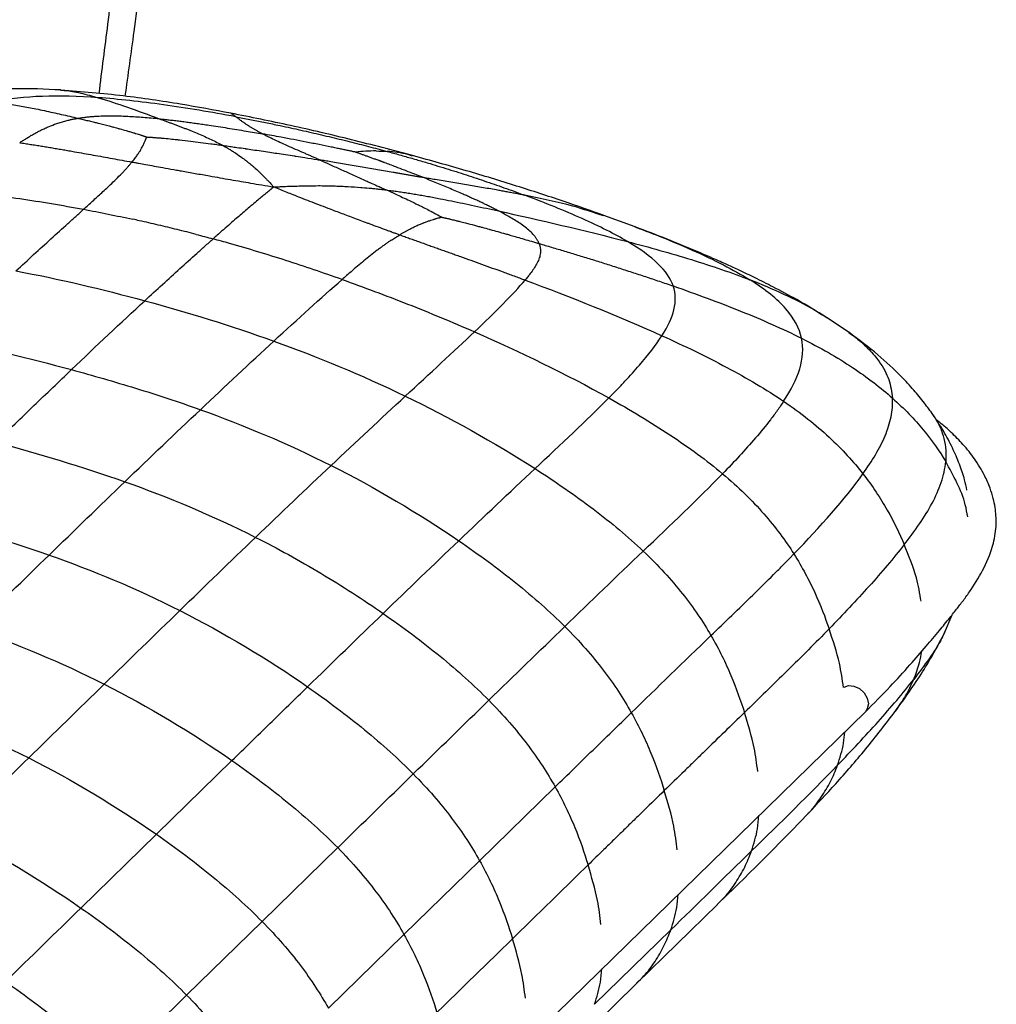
# Paper-space layout '_Trimetric' of a CAD drawing. Header units: millimetres. Extents: x -826 to 1033, y -202 to 1013.
# Tile 18 of 19: x 884 to 1033, y 338 to 489. Entities that reach past the tile are written whole.
import ezdxf

# ---------------------------------------------------------------- set-up
doc = ezdxf.new("R2010")
doc.units = ezdxf.units.MM

psp = doc.layouts.new('_Trimetric')

# ---------------------------------------------------------------- linework, layer by layer
at = {"color": 7, "linetype": 'Continuous', "lineweight": 25}
for p, q in [((889.95, 478.41), (890.05, 478.4)), ((943.86, 468.34), (943.13, 468.58)), ((977.95, 457.5), (973.16, 459.24)), ((977.87, 457.5), (978.28, 457.35)), ((1007.31, 443.52), (1007.18, 443.6)), ((1010.69, 441.31), (1007.25, 443.62)), ((1025.32, 395.34), (1026.46, 398.09)), ((799.64, 174.84), (1013.19, 383.26)), ((916.22, 375.79), (904.65, 364.5)), ((965.7, 371.75), (954.12, 360.45)), ((904.65, 364.5), (893.09, 353.21)), ((932.4, 362.45), (920.83, 351.15)), ((954.12, 360.45), (942.55, 349.16)), ((990.51, 353.77), (991.01, 354.27)), ((978.2, 341.68), (990.54, 353.74)), ((920.83, 351.15), (909.28, 339.87)), ((983.4, 349.87), (971.71, 338.47)), ((942.55, 349.16), (930.98, 337.87)), ((966.52, 330.28), (978.2, 341.68)), ((909.28, 339.87), (897.74, 328.61))]:
    psp.add_line(p, q, dxfattribs=at)
at = {"color": 7, "linetype": 'Continuous', "lineweight": 25, "flags": 128}
for points in [[(1009.95, 387.04), (1010.59, 387.26), (1011.44, 387.19)], [(1011.44, 387.19), (1012.29, 386.8), (1013, 386.14), (1013.48, 385.32), (1013.65, 384.45), (1013.48, 383.68), (1013.19, 383.26)], [(970.73, 359.8), (968.98, 358.09), (965.48, 354.67), (962.32, 351.59), (959.16, 348.51)], [(959.16, 348.51), (956.75, 346.15), (952.17, 341.68), (951.45, 340.98), (948.59, 338.19), (947.59, 337.21)]]:
    psp.add_lwpolyline(points, dxfattribs=at)
at = {"color": 7, "linetype": 'Continuous', "lineweight": 25}
for points, knots in [([(899.89, 477.49), (900.34, 480.79), (901.37, 488.28), (902.94, 499.99), (904.61, 512.83), (906.26, 525.72), (907.91, 538.9), (909.51, 551.83), (910.64, 561.19), (911.31, 566.71), (911.55, 568.73), (911.79, 570.76), (912.01, 572.63), (912.79, 579.2), (914.1, 590.59), (915.59, 606.36), (915.64, 616.91), (915.67, 621.87)], [0, 0, 0, 0, 0.068182, 0.154853, 0.242287, 0.334171, 0.421568, 0.515234, 0.602139, 0.61613, 0.630205, 0.64436, 0.658593, 0.669096, 0.781851, 0.897462, 1, 1, 1, 1]), ([(895.88, 477.89), (896.33, 481.43), (897.27, 488.85), (898.67, 500.26), (900.08, 511.82), (901.45, 522.87), (902.53, 531.32), (903.34, 537.63), (903.96, 542.38), (904.67, 547.84), (905.51, 554.14), (906.46, 561.28), (907.51, 569.08), (908.66, 577.52), (909.84, 586.6), (911, 596.5), (912.04, 607.26), (912.32, 614.8), (912.47, 618.71)], [0, 0, 0, 0, 0.075682, 0.158364, 0.243369, 0.322063, 0.394136, 0.42382, 0.456751, 0.495656, 0.540541, 0.591402, 0.648227, 0.70736, 0.771973, 0.842161, 0.918036, 1, 1, 1, 1]), ([(889.96, 478.45), (887.63, 478.56), (883.14, 478.78), (878.55, 478.46), (876.34, 478.31)], [0, 0, 0, 0, 0.518555, 1, 1, 1, 1]), ([(916.03, 474.89), (913.48, 475.36), (908.05, 476.36), (899.44, 477.65), (893.22, 478.18), (890.02, 478.44)], [0, 0, 0, 0, 0.301271, 0.640182, 1, 1, 1, 1]), ([(890.05, 478.4), (890.26, 478.4), (891.17, 478.39), (893.04, 478.01), (894.83, 477.51), (895.74, 477.27)], [0, 0, 0, 0, 0.125224, 0.558827, 1, 1, 1, 1]), ([(895.74, 477.27), (892.64, 477.49), (889.82, 477.56), (884.56, 477.38), (882.14, 477.11), (879.87, 476.67)], [0, 0, 0, 0, 0.5, 0.5, 1, 1, 1, 1]), ([(879.87, 476.67), (880.08, 476.64), (880.49, 476.58), (881.11, 476.49), (882.26, 476.3), (883.94, 476), (885.87, 475.63), (887.49, 475.29), (888.78, 475.01), (890.07, 474.72), (891.36, 474.43), (892.22, 474.22), (892.65, 474.12)], [0, 0, 0, 0, 0.052129, 0.10422, 0.15624, 0.336924, 0.515798, 0.616146, 0.714976, 0.81205, 0.907136, 1, 1, 1, 1]), ([(916.82, 474.35), (913.01, 475.06), (909.28, 475.68), (902.2, 476.67), (898.83, 477.04), (895.74, 477.27)], [0, 0, 0, 0, 0.5, 0.5, 1, 1, 1, 1]), ([(943.87, 468.4), (940.78, 469.22), (934.65, 470.84), (925.35, 473.02), (919.09, 474.28), (916.03, 474.89)], [0, 0, 0, 0, 0.3428227, 0.6781804, 1, 1, 1, 1]), ([(916.05, 474.86), (916.11, 474.84), (916.25, 474.81), (916.61, 474.52), (916.82, 474.35)], [0, 0, 0, 0, 0.411257, 1, 1, 1, 1]), ([(883.72, 470.38), (883.89, 470.49), (884.21, 470.7), (884.71, 471.01), (885.2, 471.31), (885.69, 471.6), (886.17, 471.87), (886.71, 472.16), (887.29, 472.45), (888.08, 472.81), (888.89, 473.14), (889.74, 473.43), (890.44, 473.64), (891.07, 473.81), (891.64, 473.93), (892.14, 474.04), (892.48, 474.09), (892.65, 474.12)], [0, 0, 0, 0, 0.069311, 0.136715, 0.202295, 0.266143, 0.328354, 0.389032, 0.464655, 0.538808, 0.660898, 0.731502, 0.799072, 0.866217, 0.910786, 0.955344, 1, 1, 1, 1]), ([(892.65, 474.12), (892.75, 474.14), (892.96, 474.17), (893.27, 474.22), (893.58, 474.26), (893.9, 474.3), (894.23, 474.34), (894.55, 474.37), (894.88, 474.4), (895.22, 474.42), (895.55, 474.44), (896.19, 474.47), (897.13, 474.5), (898.27, 474.5), (899.33, 474.47), (900.35, 474.43), (901.46, 474.36), (902.64, 474.27), (903.85, 474.17), (904.67, 474.09), (905.08, 474.04)], [0, 0, 0, 0, 0.0266229, 0.0532968, 0.0800371, 0.1068591, 0.1337769, 0.1608044, 0.1879546, 0.2152398, 0.2426721, 0.2702625, 0.3684566, 0.4683996, 0.5430432, 0.6197628, 0.7111402, 0.8049216, 0.9011887, 1, 1, 1, 1]), ([(892.65, 474.12), (892.65, 474.12), (892.66, 474.12), (892.66, 474.12), (892.71, 474.11), (893.03, 474.03), (893.6, 473.9), (894.38, 473.71), (895.08, 473.54), (895.52, 473.43), (895.72, 473.38), (895.73, 473.38), (895.75, 473.37), (895.9, 473.33), (896.6, 473.16), (897.33, 472.97), (898.17, 472.74), (898.52, 472.65), (898.89, 472.54), (899.33, 472.42), (899.88, 472.27), (900.57, 472.07), (901, 471.94), (901.26, 471.86), (901.32, 471.84), (901.38, 471.82), (901.57, 471.76), (901.87, 471.67), (902.14, 471.59), (902.31, 471.53), (902.37, 471.52), (902.41, 471.5), (902.49, 471.48), (902.61, 471.44), (902.72, 471.4), (902.8, 471.38), (902.87, 471.35), (902.94, 471.33), (903.03, 471.3), (903.1, 471.27), (903.16, 471.25), (903.19, 471.24)], [0, 0, 0, 0, 0.000513, 0.000924, 0.001335, 0.014695, 0.097575, 0.172259, 0.245414, 0.299983, 0.301158, 0.302684, 0.304132, 0.305351, 0.347124, 0.505397, 0.51559, 0.585169, 0.602746, 0.620713, 0.707614, 0.75615, 0.811845, 0.827038, 0.827736, 0.828311, 0.845434, 0.878743, 0.910366, 0.92128, 0.925317, 0.925797, 0.932798, 0.946081, 0.958859, 0.965547, 0.96598, 0.979936, 0.983301, 0.991712, 1, 1, 1, 1]), ([(905.08, 474.04), (905.25, 473.98), (905.58, 473.86), (906.09, 473.67), (906.6, 473.49), (907.11, 473.3), (907.62, 473.11), (908.12, 472.92), (908.63, 472.72), (909.13, 472.53), (909.64, 472.33), (910.3, 472.06), (911.11, 471.73), (912.08, 471.31), (913.01, 470.88), (913.92, 470.44), (914.5, 470.13), (914.79, 469.98)], [0, 0, 0, 0, 0.054844, 0.109101, 0.162788, 0.215925, 0.268526, 0.320607, 0.372181, 0.42326, 0.473855, 0.523975, 0.622667, 0.719586, 0.81477, 0.90824, 1, 1, 1, 1]), ([(905.08, 474.04), (905.33, 474.02), (905.84, 473.96), (906.62, 473.87), (907.42, 473.78), (908.25, 473.68), (909.09, 473.57), (909.96, 473.45), (910.86, 473.33), (911.77, 473.2), (913.34, 472.97), (915.55, 472.63), (917.87, 472.25), (919.65, 471.94), (920.49, 471.8), (920.9, 471.72)], [0, 0, 0, 0, 0.047213, 0.095958, 0.146236, 0.198045, 0.251375, 0.306216, 0.362552, 0.420362, 0.47962, 0.659362, 0.841598, 0.920655, 1, 1, 1, 1]), ([(920.9, 471.72), (920.83, 471.76), (920.68, 471.84), (920.47, 471.95), (920.26, 472.06), (920.06, 472.17), (919.87, 472.28), (919.68, 472.39), (919.5, 472.49), (919.33, 472.59), (919.06, 472.75), (918.7, 472.98), (918.32, 473.23), (918.03, 473.43), (917.83, 473.58), (917.63, 473.72), (917.42, 473.88), (917.2, 474.04), (917, 474.21), (916.88, 474.3), (916.82, 474.35)], [0, 0, 0, 0, 0.0316667, 0.0634364, 0.0953136, 0.1273021, 0.1594054, 0.1916267, 0.2239686, 0.2564333, 0.2890228, 0.3792331, 0.4862603, 0.5594456, 0.6119446, 0.6651311, 0.7398787, 0.8259091, 0.9126305, 1, 1, 1, 1]), ([(916.82, 474.35), (917.17, 474.28), (917.88, 474.15), (918.94, 473.94), (920.01, 473.73), (921.08, 473.52), (922.15, 473.3), (923.92, 472.93), (926.39, 472.39), (929.52, 471.68), (932.63, 470.94), (935.16, 470.31), (937.14, 469.8), (938.57, 469.43), (939.51, 469.17), (939.98, 469.04)], [0, 0, 0, 0, 0.044333, 0.088944, 0.133817, 0.178939, 0.224295, 0.269871, 0.403999, 0.539538, 0.673984, 0.809167, 0.872723, 0.936344, 1, 1, 1, 1]), ([(883.72, 470.38), (884, 470.34), (884.55, 470.25), (885.38, 470.13), (886.22, 469.99), (887.05, 469.86), (887.89, 469.72), (888.73, 469.59), (889.57, 469.44), (890.41, 469.3), (891.26, 469.15), (892.3, 468.97), (893.54, 468.75), (894.98, 468.49), (896.43, 468.23), (897.9, 467.96), (899.39, 467.69), (900.39, 467.51), (900.89, 467.42)], [0, 0, 0, 0, 0.0520682, 0.1038119, 0.1552493, 0.2063985, 0.2572774, 0.307904, 0.358296, 0.4084712, 0.4584473, 0.5082417, 0.5908845, 0.6731495, 0.7551159, 0.8368617, 0.9184643, 1, 1, 1, 1]), ([(900.89, 467.42), (900.97, 467.51), (901.12, 467.69), (901.34, 467.96), (901.54, 468.22), (901.73, 468.48), (901.93, 468.77), (902.16, 469.12), (902.37, 469.48), (902.5, 469.72), (902.55, 469.83), (902.57, 469.87), (902.64, 470), (902.74, 470.21), (902.84, 470.45), (902.92, 470.63), (902.96, 470.73), (902.98, 470.77), (902.99, 470.79), (903.02, 470.85), (903.05, 470.94), (903.08, 471.01), (903.1, 471.05), (903.11, 471.07), (903.13, 471.11), (903.14, 471.14), (903.15, 471.15), (903.15, 471.17), (903.16, 471.19), (903.17, 471.21), (903.18, 471.22), (903.19, 471.24), (903.19, 471.24)], [0, 0, 0, 0, 0.069487, 0.136693, 0.201799, 0.264947, 0.326246, 0.421512, 0.529417, 0.603547, 0.606414, 0.610187, 0.636351, 0.712212, 0.776573, 0.824139, 0.860612, 0.861413, 0.862314, 0.877837, 0.914384, 0.938141, 0.938896, 0.945772, 0.960563, 0.970578, 0.971276, 0.974794, 0.985287, 0.986002, 0.993061, 1, 1, 1, 1]), ([(903.19, 471.24), (903.23, 471.24), (903.3, 471.24), (903.38, 471.24), (903.49, 471.23), (903.56, 471.23), (903.65, 471.22), (903.76, 471.22), (903.92, 471.21), (904.05, 471.2), (904.17, 471.19), (904.43, 471.17), (904.82, 471.14), (905.15, 471.11), (905.3, 471.1), (905.37, 471.09), (905.86, 471.05), (906.68, 470.98), (907.5, 470.89), (907.98, 470.84), (908.69, 470.76), (909.83, 470.63), (911.43, 470.43), (912.61, 470.27), (913.43, 470.16), (914.03, 470.08), (914.49, 470.02), (914.79, 469.98)], [0, 0, 0, 0, 0.008844, 0.017783, 0.022052, 0.036141, 0.036599, 0.043674, 0.064064, 0.078452, 0.078951, 0.094528, 0.144308, 0.179663, 0.180884, 0.182334, 0.198585, 0.305752, 0.394159, 0.412424, 0.430247, 0.57691, 0.709195, 0.843852, 0.882484, 0.921408, 1, 1, 1, 1]), ([(929.64, 467.74), (929.46, 467.82), (929.09, 467.99), (928.54, 468.23), (928, 468.46), (927.46, 468.7), (926.67, 469.05), (925.64, 469.5), (924.42, 470.04), (923.27, 470.56), (922.4, 470.98), (921.76, 471.29), (921.31, 471.51), (921.04, 471.65), (920.9, 471.72)], [0, 0, 0, 0, 0.053488, 0.107189, 0.161086, 0.21517, 0.269431, 0.40362, 0.538698, 0.672787, 0.807759, 0.871563, 0.935633, 1, 1, 1, 1]), ([(935.13, 468.93), (935.05, 468.95), (934.9, 468.98), (934.67, 469.03), (934.41, 469.09), (934.14, 469.14), (933.85, 469.21), (933.54, 469.27), (933.22, 469.34), (932.88, 469.41), (932.53, 469.48), (932.17, 469.55), (931.8, 469.63), (930.92, 469.81), (929.52, 470.09), (926.97, 470.6), (924.56, 471.06), (922.33, 471.47), (921.38, 471.64), (920.9, 471.72)], [0, 0, 0, 0, 0.015047, 0.031607, 0.049587, 0.068888, 0.08941, 0.11106, 0.133764, 0.157448, 0.182042, 0.207475, 0.233667, 0.260543, 0.391221, 0.529652, 0.799453, 0.898974, 1, 1, 1, 1]), ([(914.79, 469.98), (914.8, 469.97), (914.82, 469.96), (914.88, 469.93), (914.96, 469.88), (915.1, 469.8), (915.26, 469.71), (915.51, 469.57), (915.68, 469.47), (915.88, 469.34), (916.12, 469.2), (916.45, 468.99), (917.02, 468.61), (917.51, 468.27), (917.97, 467.94), (918.2, 467.77), (918.42, 467.6), (918.57, 467.48), (918.64, 467.42)], [0, 0, 0, 0, 0.005621, 0.018725, 0.040671, 0.06263, 0.125726, 0.155776, 0.249128, 0.252068, 0.310327, 0.429474, 0.503358, 0.752391, 0.814214, 0.876063, 0.937911, 1, 1, 1, 1]), ([(914.79, 469.98), (914.94, 469.95), (915.23, 469.91), (915.82, 469.83), (916.39, 469.74), (917.25, 469.62), (917.85, 469.53), (918.66, 469.41), (919.91, 469.23), (921.5, 469), (923.62, 468.68), (924.92, 468.49), (925.9, 468.33), (926.43, 468.25), (927.55, 468.08), (928.74, 467.89), (929.5, 467.76), (929.62, 467.74), (929.64, 467.74)], [0, 0, 0, 0, 0.029744, 0.059678, 0.119606, 0.147347, 0.234398, 0.240561, 0.311455, 0.487043, 0.560943, 0.740302, 0.748859, 0.75713, 0.848372, 0.974608, 0.99658, 1, 1, 1, 1]), ([(938.28, 469.11), (937.76, 469.11), (937.24, 469.1), (936.19, 469.04), (935.66, 469), (935.13, 468.93)], [0, 0, 0, 0, 0.5, 0.5, 1, 1, 1, 1]), ([(945.54, 465.03), (945.18, 465.17), (944.46, 465.45), (943.49, 465.83), (942.44, 466.24), (941.16, 466.73), (940.14, 467.11), (939.54, 467.33), (939.48, 467.35), (939.42, 467.38), (939.37, 467.4), (939.31, 467.42), (939.25, 467.44), (939.19, 467.46), (939.14, 467.48), (939.08, 467.5), (939.02, 467.52), (938.96, 467.55), (938.91, 467.57), (938.85, 467.59), (938.79, 467.61), (938.74, 467.63), (938.63, 467.67), (938.44, 467.74), (938.18, 467.83), (937.91, 467.93), (937.65, 468.03), (937.39, 468.12), (937.14, 468.21), (936.9, 468.3), (936.67, 468.38), (936.44, 468.46), (936.22, 468.54), (936.02, 468.62), (935.82, 468.69), (935.64, 468.75), (935.47, 468.81), (935.31, 468.87), (935.19, 468.91), (935.14, 468.93), (935.13, 468.93), (935.13, 468.93), (935.13, 468.93), (935.13, 468.93), (935.13, 468.93), (935.13, 468.93), (935.13, 468.93), (935.13, 468.93), (935.13, 468.93), (935.13, 468.93), (935.13, 468.93), (935.13, 468.93), (935.13, 468.93), (935.13, 468.93), (935.13, 468.93)], [0, 0, 0, 0, 0.101983, 0.202514, 0.277437, 0.400542, 0.565756, 0.570248, 0.575572, 0.581166, 0.586749, 0.59232, 0.59788, 0.603427, 0.608963, 0.614485, 0.619995, 0.625491, 0.630974, 0.636443, 0.641898, 0.647338, 0.652088, 0.674304, 0.700823, 0.726878, 0.752419, 0.777394, 0.801745, 0.825411, 0.848327, 0.870446, 0.891679, 0.91195, 0.93118, 0.949321, 0.966268, 0.981962, 0.997444, 0.999683, 0.999703, 0.999724, 0.999745, 0.999766, 0.999787, 0.999808, 0.999828, 0.999849, 0.99987, 0.999891, 0.999912, 0.999932, 0.99995, 1, 1, 1, 1]), ([(939.98, 469.04), (940.3, 468.96), (940.93, 468.78), (941.88, 468.52), (942.82, 468.25), (943.76, 467.99), (944.69, 467.72), (945.62, 467.45), (947.31, 466.94), (949.75, 466.2), (952.89, 465.19), (955.97, 464.15), (958.34, 463.32), (960.02, 462.71), (960.71, 462.45), (961.05, 462.33)], [0, 0, 0, 0, 0.042848, 0.085684, 0.128501, 0.171288, 0.214036, 0.256736, 0.299377, 0.449434, 0.598218, 0.748528, 0.896573, 0.948472, 1, 1, 1, 1]), ([(893.5, 460.18), (893.74, 460.4), (894.2, 460.82), (895.13, 461.66), (896.34, 462.77), (897.93, 464.25), (899.14, 465.44), (899.92, 466.29), (900.27, 466.68), (900.6, 467.05), (900.8, 467.3), (900.89, 467.42)], [0, 0, 0, 0, 0.087461, 0.173303, 0.349289, 0.549254, 0.788711, 0.844635, 0.898064, 0.949994, 1, 1, 1, 1]), ([(900.89, 467.42), (901.06, 467.39), (901.41, 467.33), (902.11, 467.2), (903.07, 467.03), (904.3, 466.8), (905.73, 466.55), (906.88, 466.34), (907.84, 466.17), (908.93, 465.97), (910.61, 465.68), (913.11, 465.23), (915.46, 464.82), (917.56, 464.46), (919.15, 464.18), (920.82, 463.9), (922, 463.7), (922.62, 463.6)], [0, 0, 0, 0, 0.025126, 0.050438, 0.101515, 0.163229, 0.225391, 0.303818, 0.324504, 0.359103, 0.456288, 0.557016, 0.702483, 0.776383, 0.841366, 0.917611, 1, 1, 1, 1]), ([(918.64, 467.42), (918.75, 467.34), (918.96, 467.17), (919.27, 466.92), (919.56, 466.66), (919.98, 466.29), (920.64, 465.68), (921.23, 465.08), (921.78, 464.51), (922.03, 464.24), (922.35, 463.89), (922.5, 463.73), (922.62, 463.6)], [0, 0, 0, 0, 0.070769, 0.142304, 0.214936, 0.281166, 0.444008, 0.700044, 0.741865, 0.879697, 0.904138, 1, 1, 1, 1]), ([(929.64, 467.74), (929.78, 467.68), (930.06, 467.56), (930.61, 467.31), (931.31, 466.99), (932.43, 466.49), (933.57, 465.98), (935.02, 465.32), (936.16, 464.8), (937.04, 464.41), (937.61, 464.15), (938.04, 463.95), (938.68, 463.67), (939.11, 463.48), (939.55, 463.28), (939.77, 463.19), (939.88, 463.14)], [0, 0, 0, 0, 0.043831, 0.087446, 0.173847, 0.259789, 0.428745, 0.512996, 0.688388, 0.759372, 0.762214, 0.851755, 0.880331, 0.94029, 0.970267, 1, 1, 1, 1]), ([(945.54, 465.03), (945.35, 465.06), (944.96, 465.12), (944.38, 465.22), (943.8, 465.32), (943.22, 465.42), (942.64, 465.52), (942.06, 465.62), (941.48, 465.72), (940.3, 465.92), (938.52, 466.23), (936.13, 466.65), (933.73, 467.06), (931.85, 467.38), (930.49, 467.6), (929.92, 467.7), (929.64, 467.74)], [0, 0, 0, 0, 0.037535, 0.074961, 0.112288, 0.149522, 0.18667, 0.223738, 0.260731, 0.297652, 0.447385, 0.596087, 0.746, 0.894642, 0.94742, 1, 1, 1, 1]), ([(973.3, 459.19), (971.18, 459.94), (966.75, 461.51), (959.66, 463.8), (952, 466.15), (946.62, 467.64), (943.87, 468.4)], [0, 0, 0, 0, 0.225367, 0.46974, 0.729531, 1, 1, 1, 1]), ([(957.02, 459.93), (956.84, 460.02), (956.48, 460.21), (955.91, 460.49), (955.34, 460.77), (954.75, 461.06), (954.14, 461.34), (953.53, 461.63), (952.9, 461.91), (952.27, 462.2), (951.18, 462.68), (949.63, 463.35), (947.59, 464.2), (946.23, 464.75), (945.54, 465.03)], [0, 0, 0, 0, 0.050276, 0.101406, 0.153348, 0.206061, 0.259502, 0.313626, 0.36839, 0.423749, 0.479656, 0.650226, 0.824085, 1, 1, 1, 1]), ([(961.05, 462.33), (960.81, 462.37), (960.33, 462.47), (959.61, 462.61), (958.88, 462.74), (958.15, 462.88), (957.42, 463.01), (956.19, 463.23), (954.43, 463.54), (952.12, 463.93), (949.75, 464.32), (947.84, 464.64), (946.43, 464.87), (945.84, 464.97), (945.54, 465.03)], [0, 0, 0, 0, 0.050327, 0.100448, 0.150353, 0.200036, 0.249485, 0.298696, 0.448784, 0.596409, 0.746232, 0.893507, 0.9469, 1, 1, 1, 1]), ([(874.16, 462.94), (877.34, 462.65), (880.53, 462.27), (886.97, 461.35), (890.22, 460.8), (893.5, 460.18)], [0, 0, 0, 0, 0.5, 0.5, 1, 1, 1, 1]), ([(922, 463.1), (921.8, 462.93), (921.39, 462.6), (920.79, 462.1), (920.11, 461.53), (919.34, 460.88), (918.23, 459.94), (917.09, 458.95), (916.23, 458.21), (915.92, 457.94)], [0, 0, 0, 0, 0.10181, 0.200916, 0.298283, 0.43817, 0.578187, 0.846943, 1, 1, 1, 1]), ([(922.62, 463.6), (922.92, 463.61), (923.42, 463.64), (924.33, 463.68), (924.97, 463.71), (925.74, 463.73), (926.57, 463.76), (927.91, 463.79), (929.1, 463.8), (930.16, 463.8), (931.03, 463.78), (931.71, 463.77), (932.04, 463.76)], [0, 0, 0, 0, 0.095704, 0.161932, 0.289837, 0.29968, 0.408434, 0.555859, 0.725843, 0.785088, 0.893629, 1, 1, 1, 1]), ([(922.62, 463.6), (922.95, 463.46), (923.61, 463.2), (924.58, 462.82), (925.61, 462.41), (926.78, 461.95), (928.55, 461.26), (930.57, 460.49), (932.78, 459.65), (934.42, 459.03), (935.78, 458.53), (936.66, 458.2), (938, 457.7), (939.14, 457.28), (940.32, 456.85), (940.84, 456.66), (941.39, 456.46), (941.73, 456.34), (941.9, 456.28)], [0, 0, 0, 0, 0.055671, 0.108422, 0.158635, 0.223677, 0.297522, 0.443566, 0.543726, 0.641202, 0.696364, 0.751032, 0.774612, 0.898386, 0.920309, 0.949509, 0.974845, 1, 1, 1, 1]), ([(932.04, 463.76), (932.2, 463.75), (932.53, 463.74), (933.17, 463.71), (934.31, 463.65), (935.36, 463.58), (936.56, 463.49), (937.21, 463.43), (937.81, 463.37), (938.16, 463.34), (938.49, 463.3), (938.98, 463.25), (939.38, 463.2), (939.71, 463.16), (939.88, 463.14)], [0, 0, 0, 0, 0.062168, 0.124075, 0.247774, 0.496694, 0.524473, 0.707769, 0.747794, 0.750732, 0.844081, 0.874145, 0.937293, 1, 1, 1, 1]), ([(939.88, 463.14), (940.32, 462.94), (941.14, 462.56), (942.31, 462.02), (943.47, 461.48), (944.31, 461.07), (944.85, 460.81), (945.2, 460.64), (945.8, 460.33), (946.4, 460.03), (946.75, 459.85), (946.8, 459.82), (946.86, 459.79), (947.01, 459.71), (947.24, 459.58), (947.47, 459.46), (947.61, 459.38), (947.69, 459.34), (947.79, 459.28), (947.9, 459.22), (947.98, 459.17), (948.03, 459.14), (948.08, 459.11), (948.16, 459.07), (948.22, 459.03), (948.26, 459), (948.29, 458.99)], [0, 0, 0, 0, 0.157432, 0.290856, 0.415909, 0.569941, 0.58776, 0.606019, 0.694402, 0.801515, 0.817757, 0.819207, 0.820427, 0.838442, 0.872739, 0.905481, 0.921044, 0.921542, 0.935925, 0.956308, 0.96338, 0.963838, 0.977933, 0.982203, 0.991149, 1, 1, 1, 1]), ([(939.88, 463.14), (940.17, 463.1), (940.76, 463.03), (941.64, 462.9), (942.54, 462.77), (943.44, 462.63), (944.36, 462.48), (945.28, 462.33), (946.2, 462.16), (947.14, 461.99), (948.35, 461.76), (949.82, 461.46), (951.58, 461.1), (953.37, 460.72), (955.19, 460.33), (956.41, 460.06), (957.02, 459.93)], [0, 0, 0, 0, 0.05072, 0.101969, 0.153747, 0.206055, 0.258897, 0.312275, 0.366198, 0.420671, 0.475703, 0.576445, 0.679144, 0.783892, 0.890799, 1, 1, 1, 1]), ([(976.77, 455.24), (974.82, 456.39), (972.47, 457.57), (967.17, 459.95), (964.21, 461.14), (961.05, 462.33)], [0, 0, 0, 0, 0.5, 0.5, 1, 1, 1, 1]), ([(973.16, 459.16), (971.59, 459.68), (967.81, 460.94), (963.55, 461.82), (961.05, 462.33)], [0, 0, 0, 0, 0.414346, 1, 1, 1, 1]), ([(883.14, 450.74), (884.97, 452.43), (886.77, 454.08), (889.38, 456.45), (890.24, 457.23), (891.49, 458.36), (892.1, 458.92), (892.71, 459.46), (893.11, 459.83), (893.31, 460.01), (893.5, 460.18)], [0, 0, 0, 0, 0.5, 0.5, 0.75, 0.75, 0.875, 0.9375, 0.9375, 1, 1, 1, 1]), ([(963.23, 454.94), (963.2, 455), (963.16, 455.1), (963.09, 455.26), (963, 455.42), (962.91, 455.58), (962.81, 455.73), (962.7, 455.89), (962.57, 456.05), (962.31, 456.37), (961.85, 456.84), (961.11, 457.45), (960.31, 458.03), (959.47, 458.56), (958.63, 459.06), (957.82, 459.51), (957.28, 459.79), (957.02, 459.93)], [0, 0, 0, 0, 0.028271, 0.0566, 0.085005, 0.113505, 0.142118, 0.17086, 0.199746, 0.228793, 0.347329, 0.468359, 0.587164, 0.700436, 0.807496, 0.9076, 1, 1, 1, 1]), ([(910.74, 456.34), (910.26, 456.46), (909.29, 456.71), (907.36, 457.2), (904.94, 457.78), (902.67, 458.3), (901.38, 458.58), (901.06, 458.65)], [0, 0, 0, 0, 0.149668, 0.299429, 0.599311, 0.899652, 1, 1, 1, 1]), ([(941.9, 456.28), (942.03, 456.35), (942.28, 456.51), (942.67, 456.73), (943.05, 456.95), (943.42, 457.15), (943.86, 457.37), (944.41, 457.64), (945, 457.9), (945.41, 458.06), (945.58, 458.13), (945.6, 458.13), (945.61, 458.14), (945.65, 458.15), (945.85, 458.23), (946.19, 458.36), (946.65, 458.51), (947, 458.62), (947.24, 458.69), (947.33, 458.72), (947.38, 458.73), (947.38, 458.74), (947.39, 458.74), (947.43, 458.75), (947.56, 458.79), (947.73, 458.84), (947.86, 458.87), (947.92, 458.89), (947.98, 458.9), (948.05, 458.92), (948.09, 458.94), (948.13, 458.95), (948.16, 458.95), (948.21, 458.97), (948.24, 458.98), (948.27, 458.98), (948.29, 458.99)], [0, 0, 0, 0, 0.069461, 0.136637, 0.201714, 0.264836, 0.326114, 0.421364, 0.529264, 0.603394, 0.606261, 0.608219, 0.609783, 0.611346, 0.624847, 0.700429, 0.76579, 0.826366, 0.849938, 0.868217, 0.868656, 0.869232, 0.869778, 0.870238, 0.888097, 0.926893, 0.942398, 0.943154, 0.953252, 0.967372, 0.97308, 0.973808, 0.983891, 0.987006, 0.99362, 1, 1, 1, 1]), ([(948.29, 458.99), (948.33, 458.98), (948.41, 458.96), (948.51, 458.94), (948.64, 458.91), (948.73, 458.89), (948.84, 458.86), (948.97, 458.83), (949.17, 458.79), (949.34, 458.75), (949.43, 458.73), (949.5, 458.71), (949.82, 458.63), (950.29, 458.52), (950.7, 458.42), (950.87, 458.37), (950.96, 458.35), (951.31, 458.26), (951.91, 458.11), (952.87, 457.87), (953.63, 457.66), (954.24, 457.5), (954.79, 457.35), (955.29, 457.22), (956.48, 456.89), (957.51, 456.6), (958.49, 456.32), (958.7, 456.26), (958.72, 456.26), (958.74, 456.25), (959.03, 456.17), (959.67, 455.98), (960.67, 455.69), (961.82, 455.36), (962.66, 455.11), (963.14, 454.97), (963.21, 454.95), (963.22, 454.94), (963.22, 454.94), (963.23, 454.94)], [0, 0, 0, 0, 0.008289, 0.0167, 0.020064, 0.034018, 0.034451, 0.041138, 0.060499, 0.074196, 0.074676, 0.078713, 0.089626, 0.137727, 0.171682, 0.172257, 0.172955, 0.188149, 0.243845, 0.292383, 0.379286, 0.397253, 0.414831, 0.48859, 0.498589, 0.653737, 0.694646, 0.695865, 0.697314, 0.698839, 0.700014, 0.754581, 0.827733, 0.902416, 0.985289, 0.99865, 0.999066, 0.999482, 1, 1, 1, 1]), ([(915.92, 457.94), (915.86, 457.88), (915.79, 457.82), (915.72, 457.76), (915.36, 457.44), (914.99, 457.12), (914.63, 456.81), (914.19, 456.42), (913.76, 456.04), (913.32, 455.65)], [-0.000438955, -0.000438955, -0.000438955, -0.000438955, 0, 0, 0, 0.002332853, 0.002332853, 0.002332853, 0.005148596, 0.005148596, 0.005148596, 0.005148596]), ([(1007.25, 443.62), (1005.74, 444.55), (1003.04, 446.2), (999.35, 448.16), (996.4, 449.64), (994.08, 450.76), (991.93, 451.75), (989.57, 452.8), (986.51, 454.11), (982.56, 455.73), (979.59, 456.87), (977.96, 457.49)], [0, 0, 0, 0, 0.161922, 0.288872, 0.381892, 0.465068, 0.526948, 0.602454, 0.706081, 0.838514, 1, 1, 1, 1]), ([(978.28, 457.35), (979.25, 456.98), (982.14, 455.9), (986.57, 454.02), (991.43, 451.76), (994.18, 450.16), (995.49, 449.4)], [0, 0, 0, 0, 0.153389, 0.457498, 0.740384, 1, 1, 1, 1]), ([(902.86, 446.18), (904.69, 447.87), (906.49, 449.51), (909.11, 451.89), (909.98, 452.66), (911.25, 453.8), (911.67, 454.18), (912.29, 454.73), (912.5, 454.92), (912.91, 455.29), (913.12, 455.47), (913.32, 455.65)], [0, 0, 0, 0, 0.5, 0.5, 0.75, 0.75, 0.875, 0.875, 0.9375, 0.9375, 1, 1, 1, 1]), ([(940.62, 455.47), (940.47, 455.37), (940.19, 455.18), (939.76, 454.88), (939.33, 454.57), (938.89, 454.24), (938.26, 453.76), (937.43, 453.11), (936.43, 452.3), (935.44, 451.47), (934.55, 450.71), (933.76, 450.03), (933.31, 449.63), (933.07, 449.43)], [0, 0, 0, 0, 0.051198, 0.103775, 0.157702, 0.212945, 0.269473, 0.401227, 0.538896, 0.671433, 0.808325, 0.903304, 1, 1, 1, 1]), ([(940.62, 455.47), (940.72, 455.54), (940.94, 455.68), (941.26, 455.89), (941.58, 456.08), (941.8, 456.21), (941.9, 456.28)], [0, 0, 0, 0, 0.258695, 0.5117, 0.758759, 1, 1, 1, 1]), ([(941.9, 456.28), (942.16, 456.18), (942.66, 456), (943.42, 455.73), (944.18, 455.45), (944.95, 455.18), (945.72, 454.9), (946.49, 454.63), (947.27, 454.35), (948.05, 454.07), (948.83, 453.79), (949.62, 453.51), (950.41, 453.23), (951.47, 452.85), (952.81, 452.37), (954.43, 451.79), (956.07, 451.19), (957.73, 450.59), (959.4, 449.98), (960.52, 449.56), (961.09, 449.35)], [0, 0, 0, 0, 0.0407648, 0.081537, 0.122326, 0.1631412, 0.2039921, 0.2448885, 0.2858398, 0.326856, 0.3679467, 0.4091217, 0.4503911, 0.4917648, 0.574853, 0.6584781, 0.742722, 0.8276678, 0.9133989, 1, 1, 1, 1]), ([(983.76, 448.44), (983.36, 449.6), (982.59, 450.73), (980.26, 452.98), (978.71, 454.1), (976.77, 455.24)], [0, 0, 0, 0, 0.5, 0.5, 1, 1, 1, 1]), ([(976.77, 455.24), (980.1, 454.37), (983.39, 453.45), (989.7, 451.5), (992.71, 450.48), (995.49, 449.4)], [0, 0, 0, 0, 0.5, 0.5, 1, 1, 1, 1]), ([(933.07, 449.43), (931.63, 449.94), (930.2, 450.44), (927.33, 451.41), (925.89, 451.89), (923.03, 452.81), (921.6, 453.25), (918.73, 454.12), (917.29, 454.54), (915.86, 454.95)], [0, 0, 0, 0, 0.25, 0.25, 0.5, 0.5, 0.75, 0.75, 1, 1, 1, 1]), ([(963.23, 454.94), (963.25, 454.89), (963.29, 454.78), (963.34, 454.62), (963.38, 454.45), (963.41, 454.29), (963.43, 454.13), (963.45, 453.96), (963.45, 453.8), (963.44, 453.63), (963.43, 453.47), (963.38, 453.1), (963.22, 452.54), (962.87, 451.8), (962.41, 451.06), (961.95, 450.42), (961.5, 449.85), (961.23, 449.52), (961.09, 449.35)], [0, 0, 0, 0, 0.02873, 0.057397, 0.086029, 0.114657, 0.143309, 0.172014, 0.2008, 0.229696, 0.258728, 0.287922, 0.419506, 0.556858, 0.684285, 0.818679, 0.907655, 1, 1, 1, 1]), ([(963.23, 454.94), (963.54, 454.85), (964.19, 454.66), (965.16, 454.37), (966.14, 454.08), (967.13, 453.78), (968.13, 453.48), (969.14, 453.17), (970.15, 452.86), (971.18, 452.55), (972.21, 452.23), (973.59, 451.79), (975.33, 451.24), (977.43, 450.56), (979.54, 449.87), (981.65, 449.16), (983.06, 448.68), (983.76, 448.44)], [0, 0, 0, 0, 0.046146, 0.092876, 0.140158, 0.187965, 0.236268, 0.285039, 0.334248, 0.383867, 0.433866, 0.484214, 0.585812, 0.688437, 0.791843, 0.895781, 1, 1, 1, 1]), ([(933.07, 449.43), (936.39, 448.25), (939.72, 447.01), (946.47, 444.35), (949.88, 442.94), (953.34, 441.42)], [0, 0, 0, 0, 0.5, 0.5, 1, 1, 1, 1]), ([(953.34, 441.42), (954.94, 442.94), (956.41, 444.38), (959.03, 447.03), (960.17, 448.26), (961.09, 449.35)], [0, 0, 0, 0, 0.5, 0.5, 1, 1, 1, 1]), ([(1003.41, 440.44), (1003.09, 441.97), (1002.31, 443.47), (999.71, 446.43), (997.89, 447.9), (995.49, 449.4)], [0, 0, 0, 0, 0.5, 0.5, 1, 1, 1, 1]), ([(1007.18, 443.6), (1006.57, 444), (1004.55, 445.31), (1000.66, 447.26), (997.25, 448.67), (995.49, 449.4)], [0, 0, 0, 0, 0.174471, 0.573162, 1, 1, 1, 1]), ([(982.04, 440.83), (982.94, 442.24), (983.57, 443.56), (984.18, 446.07), (984.16, 447.27), (983.76, 448.44)], [0, 0, 0, 0, 0.5, 0.5, 1, 1, 1, 1]), ([(983.76, 448.44), (987.27, 447.22), (990.74, 445.94), (997.37, 443.27), (1000.52, 441.89), (1003.41, 440.44)], [0, 0, 0, 0, 0.5, 0.5, 1, 1, 1, 1]), ([(973.9, 431.3), (974.01, 431.41), (974.12, 431.52), (974.33, 431.73), (974.65, 432.05), (975.37, 432.8), (975.98, 433.43), (977.15, 434.68), (977.89, 435.5), (979.96, 437.89), (981.14, 439.41), (982.04, 440.83)], [0, 0, 0, 0, 0.03125, 0.03125, 0.0625, 0.125, 0.25, 0.25, 0.5, 0.5, 1, 1, 1, 1]), ([(982.04, 440.83), (985.48, 439.27), (988.82, 437.65), (995.1, 434.31), (998.03, 432.59), (1000.67, 430.79)], [0, 0, 0, 0, 0.5, 0.5, 1, 1, 1, 1]), ([(1000.67, 430.79), (1001.79, 432.51), (1002.64, 434.15), (1003.61, 437.36), (1003.74, 438.92), (1003.41, 440.44)], [0, 0, 0, 0, 0.5, 0.5, 1, 1, 1, 1]), ([(1003.41, 440.44), (1006.3, 439), (1008.88, 437.5), (1013.5, 434.44), (1015.54, 432.87), (1017.33, 431.27)], [0, 0, 0, 0, 0.5, 0.5, 1, 1, 1, 1]), ([(1023.56, 428.69), (1023.12, 429.3), (1022.19, 430.61), (1020.55, 432.58), (1018.23, 435.09), (1014.95, 438.14), (1012.15, 440.23), (1010.63, 441.36)], [0, 0, 0, 0, 0.124649, 0.26427, 0.419879, 0.686849, 1, 1, 1, 1]), ([(1010.63, 441.31), (1011.02, 441.04), (1012.2, 440.21), (1013.78, 438.74), (1015.57, 436.63), (1016.93, 434.15), (1017.2, 432.22), (1017.33, 431.27)], [0, 0, 0, 0, 0.095496, 0.289508, 0.474615, 0.74084, 1, 1, 1, 1]), ([(880.11, 424.54), (882.04, 426.4), (883.97, 428.27), (887.82, 431.97), (889.74, 433.81), (891.64, 435.63)], [0, 0, 0, 0, 0.5, 0.5, 1, 1, 1, 1]), ([(891.64, 435.63), (894.91, 434.74), (898.18, 433.8), (904.76, 431.78), (908.06, 430.69), (911.38, 429.5)], [0, 0, 0, 0, 0.5, 0.5, 1, 1, 1, 1]), ([(973.9, 431.3), (977.18, 429.47), (980.33, 427.58), (986.19, 423.71), (988.91, 421.73), (991.33, 419.7)], [0, 0, 0, 0, 0.5, 0.5, 1, 1, 1, 1]), ([(1012.81, 419.68), (1014.21, 421.65), (1015.39, 423.59), (1016.61, 426.48), (1016.92, 427.44), (1017.31, 429.36), (1017.39, 430.32), (1017.33, 431.27)], [0, 0, 0, 0, 0.5, 0.5, 0.75, 0.75, 1, 1, 1, 1]), ([(1017.33, 431.27), (1019.13, 429.67), (1020.69, 428.05), (1023.38, 424.8), (1024.51, 423.17), (1025.48, 421.57)], [0, 0, 0, 0, 0.5, 0.5, 1, 1, 1, 1]), ([(1000.67, 430.79), (1000.36, 430.32), (1000.04, 429.84), (999.36, 428.9), (999.01, 428.43), (997.93, 427.02), (997.16, 426.1), (995.58, 424.25), (994.76, 423.34), (993.07, 421.51), (992.21, 420.6), (991.33, 419.7)], [0, 0, 0, 0, 0.125, 0.125, 0.25, 0.25, 0.5, 0.5, 0.75, 0.75, 1, 1, 1, 1]), ([(1000.67, 430.79), (1003.31, 429), (1005.61, 427.16), (1009.63, 423.44), (1011.34, 421.56), (1012.81, 419.68)], [0, 0, 0, 0, 0.5, 0.5, 1, 1, 1, 1]), ([(1028.74, 417.2), (1028.62, 417.72), (1028.32, 419.06), (1027.58, 421.23), (1026.51, 423.74), (1025.13, 426.34), (1024, 428.03), (1023.42, 428.9)], [0, 0, 0, 0, 0.123544, 0.319403, 0.529864, 0.756332, 1, 1, 1, 1]), ([(1023.48, 428.76), (1023.73, 428.39), (1024.36, 427.47), (1025, 425.94), (1025.44, 424.2), (1025.55, 422.73), (1025.5, 421.85), (1025.48, 421.57)], [0, 0, 0, 0, 0.167862, 0.407064, 0.646261, 0.885438, 1, 1, 1, 1]), ([(1013.18, 383.25), (1014.46, 384.53), (1016.83, 386.9), (1019.88, 390.26), (1022.37, 393.13), (1024.4, 395.54), (1025.98, 397.49), (1027.24, 399.07), (1028.34, 400.51), (1029.79, 402.55), (1031.49, 405.36), (1032.82, 408.72), (1033.29, 411.86), (1033.14, 414.17), (1032.77, 416), (1032.26, 417.63), (1031.36, 419.67), (1030, 421.91), (1028.26, 424.11), (1026.43, 425.95), (1025.05, 427.2), (1024.21, 427.81), (1024.03, 427.94)], [0, 0, 0, 0, 0.094843, 0.17571, 0.244334, 0.301924, 0.348166, 0.383033, 0.414514, 0.448353, 0.521688, 0.598864, 0.656563, 0.705694, 0.732325, 0.764663, 0.804412, 0.858915, 0.908461, 0.951565, 0.989446, 1, 1, 1, 1]), ([(1019.13, 408.85), (1020.78, 410.96), (1022.26, 413.05), (1023.96, 416.23), (1024.43, 417.29), (1025.15, 419.42), (1025.39, 420.49), (1025.48, 421.57)], [0, 0, 0, 0, 0.5, 0.5, 0.75, 0.75, 1, 1, 1, 1]), ([(1028.86, 413.09), (1028.75, 413.71), (1028.43, 415.5), (1027.27, 418.35), (1026.08, 420.49), (1025.48, 421.57)], [0, 0, 0, 0, 0.208333, 0.601644, 1, 1, 1, 1]), ([(962.61, 420.49), (965.74, 418.48), (968.73, 416.41), (974.3, 412.19), (976.88, 410.04), (979.18, 407.86)], [0, 0, 0, 0, 0.5, 0.5, 1, 1, 1, 1]), ([(991.33, 419.7), (993.75, 417.66), (995.84, 415.61), (999.44, 411.5), (1000.96, 409.44), (1002.24, 407.42)], [0, 0, 0, 0, 0.5, 0.5, 1, 1, 1, 1]), ([(1012.81, 419.68), (1014.28, 417.81), (1015.5, 415.95), (1017.56, 412.32), (1018.41, 410.55), (1019.13, 408.85)], [0, 0, 0, 0, 0.5, 0.5, 1, 1, 1, 1]), ([(919.83, 409.96), (923.19, 408.27), (926.54, 406.42), (933.09, 402.5), (936.3, 400.44), (939.36, 398.31)], [0, 0, 0, 0, 0.5, 0.5, 1, 1, 1, 1]), ([(950.94, 409.44), (954.01, 407.34), (956.94, 405.18), (962.39, 400.79), (964.91, 398.56), (967.17, 396.31)], [0, 0, 0, 0, 0.5, 0.5, 1, 1, 1, 1]), ([(1019.13, 408.85), (1017.49, 406.75), (1015.67, 404.61), (1011.8, 400.3), (1009.75, 398.12), (1007.63, 395.95)], [0, 0, 0, 0, 0.5, 0.5, 1, 1, 1, 1]), ([(1021.72, 400.17), (1021.52, 401.37), (1021.02, 404.29), (1019.84, 407.16), (1019.13, 408.85)], [0, 0, 0, 0, 0.408655, 1, 1, 1, 1]), ([(979.18, 407.86), (981.47, 405.68), (983.46, 403.5), (986.89, 399.17), (988.33, 397.03), (989.55, 394.93)], [0, 0, 0, 0, 0.5, 0.5, 1, 1, 1, 1]), ([(989.55, 394.93), (991.66, 396.97), (993.82, 399.04), (997.02, 402.17), (998.09, 403.22), (999.66, 404.8), (1000.44, 405.58), (1001.34, 406.5), (1001.79, 406.96), (1001.98, 407.16), (1002.11, 407.29), (1002.17, 407.35), (1002.24, 407.42)], [0, 0, 0, 0, 0.5, 0.5, 0.75, 0.75, 0.875, 0.9375, 0.96875, 0.984375, 0.984375, 1, 1, 1, 1]), ([(1002.24, 407.42), (1003.52, 405.4), (1004.56, 403.41), (1006.32, 399.57), (1007.02, 397.72), (1007.63, 395.95)], [0, 0, 0, 0, 0.5, 0.5, 1, 1, 1, 1]), ([(939.36, 398.31), (942.43, 396.18), (945.35, 393.98), (950.79, 389.54), (953.3, 387.28), (955.54, 385.02)], [0, 0, 0, 0, 0.5, 0.5, 1, 1, 1, 1]), ([(967.17, 396.31), (969.42, 394.07), (971.37, 391.83), (974.74, 387.42), (976.15, 385.24), (977.35, 383.11)], [0, 0, 0, 0, 0.5, 0.5, 1, 1, 1, 1]), ([(1007.63, 395.95), (1005.54, 393.8), (1003.39, 391.66), (999.06, 387.39), (996.86, 385.26), (994.67, 383.13)], [0, 0, 0, 0, 0.5, 0.5, 1, 1, 1, 1]), ([(1009.84, 386.99), (1009.66, 388.22), (1009.23, 391.19), (1008.22, 394.19), (1007.63, 395.95)], [0, 0, 0, 0, 0.411669, 1, 1, 1, 1]), ([(1017.83, 383.41), (1019.26, 385.38), (1022.07, 389.28), (1024.27, 393.38), (1025.36, 395.41)], [0, 0, 0, 0, 0.505996, 1, 1, 1, 1]), ([(1025.31, 395.44), (1025.16, 395.12), (1024.57, 393.75), (1022.95, 391.33), (1021.38, 389.26), (1020.59, 388.21)], [0, 0, 0, 0, 0.133393, 0.561674, 1, 1, 1, 1]), ([(989.55, 394.93), (990.77, 392.84), (991.77, 390.79), (993.43, 386.84), (994.1, 384.94), (994.67, 383.13)], [0, 0, 0, 0, 0.5, 0.5, 1, 1, 1, 1]), ([(1020.59, 388.21), (1020.92, 389.06), (1021.46, 390.45), (1021.72, 391.93), (1021.82, 392.51)], [0, 0, 0, 0, 0.606814, 1, 1, 1, 1]), ([(1008.92, 375.07), (1011.07, 377.3), (1013.16, 379.53), (1017.1, 383.93), (1018.94, 386.1), (1020.59, 388.21)], [0, 0, 0, 0, 0.5, 0.5, 1, 1, 1, 1]), ([(1017.85, 383.46), (1018.37, 384.19), (1019.44, 385.7), (1020.2, 387.36), (1020.59, 388.21)], [0, 0, 0, 0, 0.4864185, 1, 1, 1, 1]), ([(927.79, 387.08), (930.86, 384.94), (933.78, 382.74), (939.22, 378.27), (941.73, 376.01), (943.97, 373.74)], [0, 0, 0, 0, 0.5, 0.5, 1, 1, 1, 1]), ([(955.54, 385.02), (957.78, 382.75), (959.73, 380.5), (963.08, 376.06), (964.5, 373.88), (965.7, 371.75)], [0, 0, 0, 0, 0.5, 0.5, 1, 1, 1, 1]), ([(965.7, 371.75), (967.62, 373.63), (969.55, 375.51), (973.43, 379.29), (975.38, 381.2), (977.35, 383.11)], [0, 0, 0, 0, 0.5, 0.5, 1, 1, 1, 1]), ([(977.35, 383.11), (978.55, 380.99), (979.54, 378.92), (981.18, 374.93), (981.84, 373.02), (982.4, 371.19)], [0, 0, 0, 0, 0.5, 0.5, 1, 1, 1, 1]), ([(994.67, 383.13), (992.63, 381.15), (990.58, 379.16), (988.54, 377.17), (988.03, 376.67), (987.51, 376.17), (987, 375.67), (986.49, 375.18), (985.98, 374.68), (985.47, 374.18), (984.45, 373.18), (983.42, 372.19), (982.4, 371.19)], [0, 0, 0, 0, 0.01314826, 0.01314826, 0.01314826, 0.01643533, 0.01643533, 0.01643533, 0.01972239, 0.01972239, 0.01972239, 0.02629653, 0.02629653, 0.02629653, 0.02629653]), ([(996.7, 374.12), (996.55, 375.32), (996.16, 378.31), (995.23, 381.33), (994.67, 383.13)], [0, 0, 0, 0, 0.401983, 1, 1, 1, 1]), ([(1004.38, 367.63), (1005.8, 369.15), (1008.74, 372.29), (1013.33, 377.56), (1016.33, 381.45), (1017.87, 383.46)], [0, 0, 0, 0, 0.310884, 0.64584, 1, 1, 1, 1]), ([(1008.92, 375.07), (1009.29, 376.18), (1009.83, 377.82), (1009.98, 379.6), (1010.03, 380.18)], [0, 0, 0, 0, 0.674985, 1, 1, 1, 1]), ([(916.22, 375.79), (919.29, 373.65), (922.21, 371.45), (927.65, 366.98), (930.16, 364.72), (932.4, 362.45)], [0, 0, 0, 0, 0.5, 0.5, 1, 1, 1, 1]), ([(1004.37, 367.65), (1004.47, 367.74), (1005.26, 368.5), (1006.44, 370.15), (1007.9, 372.52), (1008.59, 374.23), (1008.92, 375.07)], [0, 0, 0, 0, 0.047063, 0.376768, 0.694291, 1, 1, 1, 1]), ([(943.97, 373.74), (946.22, 371.47), (948.16, 369.21), (951.51, 364.77), (952.93, 362.58), (954.12, 360.45)], [0, 0, 0, 0, 0.5, 0.5, 1, 1, 1, 1]), ([(965.7, 371.75), (966.89, 369.62), (967.87, 367.54), (969.51, 363.55), (970.17, 361.63), (970.73, 359.8)], [0, 0, 0, 0, 0.5, 0.5, 1, 1, 1, 1]), ([(982.4, 371.19), (981.37, 370.19), (980.34, 369.18), (979.31, 368.18), (978.8, 367.68), (978.28, 367.17), (977.77, 366.67), (977.25, 366.17), (976.74, 365.67), (976.23, 365.17), (975.71, 364.66), (975.2, 364.16), (974.68, 363.66), (974.17, 363.16), (973.65, 362.65), (973.14, 362.15), (972.33, 361.37), (971.53, 360.59), (970.73, 359.8)], [0, 0, 0, 0, 0.00661775, 0.00661775, 0.00661775, 0.00992663, 0.00992663, 0.00992663, 0.0132355, 0.0132355, 0.0132355, 0.01654438, 0.01654438, 0.01654438, 0.01985325, 0.01985325, 0.01985325, 0.02500794, 0.02500794, 0.02500794, 0.02500794]), ([(984.38, 362.1), (984.23, 363.31), (983.86, 366.33), (982.95, 369.37), (982.4, 371.19)], [0, 0, 0, 0, 0.402097, 1, 1, 1, 1]), ([(991.03, 354.24), (993.29, 356.44), (997.83, 360.88), (1002.19, 365.37), (1004.38, 367.63)], [0, 0, 0, 0, 0.4955313, 1, 1, 1, 1]), ([(995.76, 361.95), (996.11, 363.06), (996.67, 364.79), (996.83, 366.68), (996.88, 367.35)], [0, 0, 0, 0, 0.642773, 1, 1, 1, 1]), ([(904.65, 364.5), (907.72, 362.36), (910.64, 360.15), (916.08, 355.69), (918.59, 353.43), (920.83, 351.15)], [0, 0, 0, 0, 0.5, 0.5, 1, 1, 1, 1]), ([(932.4, 362.45), (934.65, 360.17), (936.59, 357.92), (939.94, 353.48), (941.36, 351.29), (942.55, 349.16)], [0, 0, 0, 0, 0.5, 0.5, 1, 1, 1, 1]), ([(991.01, 354.27), (991.21, 354.47), (992.1, 355.32), (993.35, 357.06), (994.76, 359.41), (995.43, 361.11), (995.76, 361.95)], [0, 0, 0, 0, 0.095469, 0.40827, 0.709672, 1, 1, 1, 1]), ([(954.12, 360.45), (955.32, 358.32), (956.3, 356.25), (957.94, 352.26), (958.6, 350.34), (959.16, 348.51)], [0, 0, 0, 0, 0.5, 0.5, 1, 1, 1, 1]), ([(972.71, 350.7), (972.56, 351.92), (972.18, 354.93), (971.27, 357.98), (970.73, 359.8)], [0, 0, 0, 0, 0.402048, 1, 1, 1, 1]), ([(983.4, 349.87), (983.75, 350.99), (984.31, 352.72), (984.47, 354.62), (984.53, 355.3)], [0, 0, 0, 0, 0.6418773, 1, 1, 1, 1]), ([(893.09, 353.21), (896.16, 351.07), (899.09, 348.87), (904.52, 344.41), (907.04, 342.15), (909.28, 339.87)], [0, 0, 0, 0, 0.5, 0.5, 1, 1, 1, 1]), ([(920.83, 351.15), (923.08, 348.88), (925.02, 346.63), (928.37, 342.19), (929.79, 340), (930.98, 337.87)], [0, 0, 0, 0, 0.5, 0.5, 1, 1, 1, 1]), ([(978.17, 341.72), (978.55, 342.08), (979.6, 343.07), (981, 344.98), (982.4, 347.33), (983.07, 349.04), (983.4, 349.87)], [0, 0, 0, 0, 0.1614239, 0.4513542, 0.7307848, 1, 1, 1, 1]), ([(942.55, 349.16), (943.75, 347.03), (944.73, 344.95), (946.37, 340.96), (947.03, 339.04), (947.59, 337.21)], [0, 0, 0, 0, 0.5, 0.5, 1, 1, 1, 1]), ([(961.13, 339.41), (960.99, 340.62), (960.61, 343.64), (959.7, 346.69), (959.16, 348.51)], [0, 0, 0, 0, 0.401977, 1, 1, 1, 1]), ([(971.71, 338.47), (972.07, 339.58), (972.62, 341.31), (972.79, 343.21), (972.85, 343.9)], [0, 0, 0, 0, 0.641627, 1, 1, 1, 1]), ([(881.55, 341.94), (884.62, 339.81), (887.55, 337.61), (892.99, 333.15), (895.5, 330.89), (897.74, 328.62)], [0, 0, 0, 0, 0.5, 0.5, 1, 1, 1, 1]), ([(909.28, 339.87), (911.52, 337.6), (913.46, 335.35), (916.82, 330.9), (918.23, 328.71), (919.42, 326.58)], [0, 0, 0, 0, 0.5, 0.5, 1, 1, 1, 1])]:
    psp.add_open_spline(points, degree=3, knots=knots, dxfattribs=at)
for points in [[(895.74, 477.27), (898.55, 476.44), (901.73, 475.27), (905.08, 474.04)], [(938.28, 469.11), (938.85, 469.11), (939.42, 469.08), (939.98, 469.04)], [(943.13, 468.58), (942.1, 468.82), (941.05, 468.96), (939.98, 469.04)], [(922.62, 463.6), (922.41, 463.43), (922.21, 463.27), (922, 463.1)], [(893.5, 460.18), (896.01, 459.71), (898.53, 459.2), (901.06, 458.65)], [(957.02, 459.93), (963.25, 458.55), (970.1, 456.99), (976.77, 455.24)], [(910.74, 456.34), (911.6, 456.11), (912.46, 455.88), (913.32, 455.65)], [(915.86, 454.95), (915.01, 455.19), (914.17, 455.42), (913.32, 455.65)], [(883.14, 450.74), (889.74, 449.53), (896.32, 447.96), (902.86, 446.18)], [(922.63, 440.01), (926.29, 443.38), (929.84, 446.6), (933.07, 449.43)], [(961.09, 449.35), (967.89, 446.81), (975.16, 443.94), (982.04, 440.83)], [(891.64, 435.63), (895.45, 439.26), (899.21, 442.81), (902.86, 446.18)], [(902.86, 446.18), (909.41, 444.4), (915.99, 442.39), (922.63, 440.01)], [(871.92, 440.22), (878.54, 439), (885.11, 437.41), (891.64, 435.63)], [(942.75, 431.58), (946.48, 435.03), (950.15, 438.39), (953.34, 441.42)], [(953.34, 441.42), (960.26, 438.39), (967.35, 434.96), (973.9, 431.3)], [(911.38, 429.5), (915.2, 433.11), (918.97, 436.64), (922.63, 440.01)], [(922.63, 440.01), (929.27, 437.62), (935.97, 434.86), (942.75, 431.58)], [(931.39, 420.97), (935.22, 424.58), (939.02, 428.13), (942.75, 431.58)], [(942.75, 431.58), (949.53, 428.3), (956.34, 424.51), (962.61, 420.49)], [(962.61, 420.49), (966.52, 424.17), (970.48, 427.84), (973.9, 431.3)], [(899.82, 418.47), (903.68, 422.19), (907.56, 425.89), (911.38, 429.5)], [(911.38, 429.5), (918, 427.12), (924.68, 424.34), (931.39, 420.97)], [(880.11, 424.54), (886.62, 422.76), (893.19, 420.82), (899.82, 418.47)], [(919.83, 409.96), (923.69, 413.67), (927.56, 417.35), (931.39, 420.97)], [(931.39, 420.97), (938.1, 417.59), (944.8, 413.64), (950.94, 409.44)], [(950.94, 409.44), (954.81, 413.14), (958.69, 416.82), (962.61, 420.49)], [(979.18, 407.86), (983.29, 411.78), (987.54, 415.81), (991.33, 419.7)], [(1002.24, 407.42), (1006.3, 411.61), (1010.01, 415.75), (1012.81, 419.68)], [(888.22, 407.25), (892.09, 411), (895.95, 414.75), (899.82, 418.47)], [(899.82, 418.47), (906.44, 416.12), (913.11, 413.36), (919.83, 409.96)], [(868.53, 413.29), (875.04, 411.52), (881.6, 409.59), (888.22, 407.25)], [(908.24, 398.76), (912.1, 402.52), (915.96, 406.26), (919.83, 409.96)], [(939.36, 398.31), (943.22, 402.04), (947.07, 405.75), (950.94, 409.44)], [(876.65, 395.96), (880.5, 399.73), (884.36, 403.49), (888.22, 407.25)], [(888.22, 407.25), (894.84, 404.91), (901.52, 402.16), (908.24, 398.76)], [(967.17, 396.31), (971.08, 400.11), (975.07, 403.94), (979.18, 407.86)], [(896.67, 387.48), (900.52, 391.25), (904.38, 395.01), (908.24, 398.76)], [(908.24, 398.76), (914.96, 395.36), (921.66, 391.35), (927.79, 387.08)], [(927.79, 387.08), (931.65, 390.83), (935.51, 394.58), (939.36, 398.31)], [(876.65, 395.96), (883.27, 393.63), (889.95, 390.88), (896.67, 387.48)], [(955.54, 385.02), (959.39, 388.77), (963.25, 392.52), (967.17, 396.31)], [(977.35, 383.11), (981.3, 386.95), (985.34, 390.87), (989.55, 394.93)], [(885.1, 376.19), (888.95, 379.95), (892.81, 383.72), (896.67, 387.48)], [(896.67, 387.48), (903.39, 384.08), (910.09, 380.06), (916.22, 375.79)], [(916.22, 375.79), (918.15, 377.67), (922.01, 381.44), (925.86, 385.2), (927.79, 387.08)], [(865.08, 384.68), (871.7, 382.34), (878.38, 379.59), (885.1, 376.19)], [(943.97, 373.74), (947.83, 377.5), (951.69, 381.26), (955.54, 385.02)], [(873.53, 364.91), (877.39, 368.67), (881.24, 372.43), (885.1, 376.19)], [(885.1, 376.19), (891.82, 372.79), (898.52, 368.77), (904.65, 364.5)], [(995.76, 361.95), (1000.07, 366.16), (1004.62, 370.62), (1008.92, 375.07)], [(932.4, 362.44), (936.26, 366.21), (940.12, 369.98), (943.97, 373.74)], [(873.53, 364.91), (880.25, 361.51), (886.96, 357.49), (893.09, 353.21)], [(983.4, 349.87), (987.37, 353.75), (991.45, 357.74), (995.76, 361.95)], [(881.55, 341.94), (885.39, 345.7), (889.24, 349.45), (893.09, 353.21)]]:
    psp.add_open_spline(points, degree=3, dxfattribs=at)

doc.saveas('drawing.dxf')
